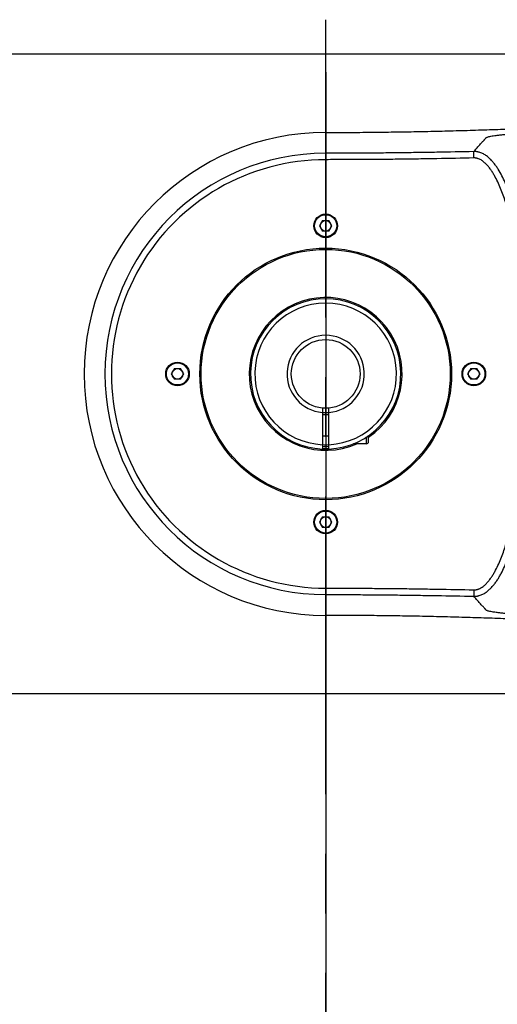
# Model space of a CAD drawing. Header units: millimetres. Extents: x 20 to 4180, y 42 to 2950.
# Tile 21 of 133: x 680 to 819, y 1741 to 2028. Entities that reach past the tile are written whole.
import ezdxf

# ---------------------------------------------------------------- set-up
doc = ezdxf.new("R2010")
doc.units = ezdxf.units.MM
doc.header["$LTSCALE"] = 231.275
doc.header["$PDMODE"] = 3
doc.header["$PDSIZE"] = 0.3
doc.linetypes.add('CENTER', pattern=[0.6, 0.375, -0.075, 0.075, -0.075])
doc.layers.get('0').update_dxf_attribs({"linetype": 'CONTINUOUS'})
doc.layers.get('Defpoints').update_dxf_attribs({"linetype": 'CONTINUOUS'})
for name, color, linetype in [('BASE_ASM_PBL11', 7, 'CONTINUOUS'), ('DEFAULT_1', 7, 'CENTER'), ('SCREW_ASM_PBL16', 7, 'CONTINUOUS'), ('TOP_ASM_PBL17', 7, 'CONTINUOUS'), ('TOP_VIEW_VBL10', 7, 'CONTINUOUS')]:
    doc.layers.add(name, color=color, linetype=linetype)
doc.styles.get("Standard").update_dxf_attribs({"font": 'malgun.ttf'})
doc.dimstyles.new('DIMSTYLE_1', dxfattribs={"dimtxt": 20, "dimasz": 7.5, "dimexe": 1, "dimexo": 0.5, "dimgap": 1, "dimtad": 1, "dimlfac": 0.8, "dimdsep": 46, "dimtxsty": 'Standard', "dimblk": '_FILLED', "dimblk1": '_FILLED', "dimblk2": '_FILLED', "dimcen": 0.09, "dimclrt": 134, "dimazin": 2, "dimtp": 0.5, "dimtm": 0.5, "dimtfac": 1, "dimtofl": 0, "dimtmove": 0, "dimatfit": 3, "dimldrblk": '_FILLED', "dimfxl": 1, "dimtolj": 1, "dimarcsym": 0})

# ---------------------------------------------------------------- blocks, each defined once
blk = doc.blocks.new('_FILLED')
at = {"color": 0, "linetype": 'ByBlock'}
blk.add_solid([(0, 0), (-1, 0.2), (-1, -0.2)], dxfattribs=at)
blk = doc.blocks.new('*D2')
at = {"color": 0, "lineweight": -2, "transparency": 16777216}
for p, q in [((768.75, 2012.8), (768.75, 1483.75)), ((1018.75, 2012.8), (1018.75, 1483.75)), ((776.25, 1484.75), (1011.25, 1484.75))]:
    blk.add_line(p, q, dxfattribs=at)
at = {"layer": 'Defpoints', "color": 0, "transparency": 16777216}
for p in [(768.75, 2013.3), (1018.75, 2013.3), (1018.75, 1484.75)]:
    blk.add_point(p, dxfattribs=at)
at = {"color": 0, "lineweight": -2, "transparency": 16777216, "xscale": 7.5, "yscale": 7.5, "zscale": 7.5, "rotation": 180}
blk.add_blockref('_FILLED', (768.75, 1484.75), dxfattribs=at)
at = {"color": 0, "lineweight": -2, "transparency": 16777216, "xscale": 7.5, "yscale": 7.5, "zscale": 7.5}
blk.add_blockref('_FILLED', (1018.75, 1484.75), dxfattribs=at)
at = {"color": 134, "transparency": 16777216, "insert": (893.75, 1512.42), "char_height": 20, "width": 46, "attachment_point": 2, "line_spacing_factor": 0.9}
blk.add_mtext('\\A1;200', dxfattribs=at)
blk = doc.blocks.new('*D30')
at = {"color": 134, "transparency": 16777216}
for p, q in [((1578.3, 2012.14), (642.99, 2012.14)), ((647.99, 2012.14), (647.99, 1919.02)), ((647.99, 1825.89), (647.99, 1919.02)), ((1578.3, 1825.89), (642.99, 1825.89))]:
    blk.add_line(p, q, dxfattribs=at)
at = {"color": 134, "transparency": 16777216, "xscale": 7.5, "yscale": 7.5, "zscale": 7.5}
for p, rotation in [((647.99, 2012.14), 90), ((647.99, 1825.89), 270)]:
    blk.add_blockref('_FILLED', p, dxfattribs=dict(at, rotation=rotation))
at = {"color": 134, "transparency": 16777216, "insert": (622.99, 1919.02), "char_height": 20, "width": 46, "attachment_point": 2, "rotation": 90, "line_spacing_factor": 0.9}
blk.add_mtext('149', dxfattribs=at)
blk = doc.blocks.new('SCREW_ASM_PBL16', base_point=(769.55, 1913.09))
at = {"layer": 'SCREW_ASM_PBL16', "color": 7}
for p, q in [((767.36, 1909.06), (767.36, 1897.16)), ((769.23, 1907.14), (767.36, 1907.14)), ((769.23, 1897.16), (769.23, 1909.06)), ((769.23, 1900.89), (767.36, 1900.89)), ((780.17, 1898.71), (780.17, 1900.66)), ((780.8, 1899.33), (780.8, 1901.09)), ((780.17, 1898.71), (776.41, 1898.71))]:
    blk.add_line(p, q, dxfattribs=at)
blk.add_circle((768.3, 1919.02), 10, dxfattribs=at)
for centre, radius, start, end in [((768.3, 1919.02), 21.88, 272.4563, 267.5437), ((768.3, 1919.02), 20.62, 272.6052, 267.3947), ((768.3, 1919.02), 11.25, 274.7802, 265.2198), ((780.17, 1899.33), 0.625, 270, 360)]:
    blk.add_arc(centre, radius, start, end, dxfattribs=at)
blk = doc.blocks.new('TOP_ASM_PBL17', base_point=(913.31, 1919.02))
at = {"layer": 'TOP_ASM_PBL17', "color": 7}
for p, q in [((768.3, 1989.32), (768.3, 1983.26)), ((767.39, 1963.71), (766.49, 1962.14)), ((767.39, 1963.71), (769.2, 1963.71)), ((770.1, 1962.14), (769.2, 1963.71)), ((766.49, 1962.14), (767.39, 1960.58)), ((769.2, 1960.58), (770.1, 1962.14)), ((769.2, 1960.58), (767.39, 1960.58)), ((724.27, 1920.58), (723.37, 1919.02)), ((724.27, 1920.58), (726.07, 1920.58)), ((726.97, 1919.02), (726.07, 1920.58)), ((810.52, 1920.58), (809.62, 1919.02)), ((810.52, 1920.58), (812.32, 1920.58)), ((813.22, 1919.02), (812.32, 1920.58)), ((723.37, 1919.02), (724.27, 1917.46)), ((726.07, 1917.46), (726.97, 1919.02)), ((809.62, 1919.02), (810.52, 1917.46)), ((812.32, 1917.46), (813.22, 1919.02)), ((726.07, 1917.46), (724.27, 1917.46)), ((812.32, 1917.46), (810.52, 1917.46)), ((767.39, 1877.46), (766.49, 1875.89)), ((766.49, 1875.89), (767.39, 1874.33)), ((767.39, 1877.46), (769.2, 1877.46)), ((770.1, 1875.89), (769.2, 1877.46)), ((769.2, 1874.33), (770.1, 1875.89)), ((769.2, 1874.33), (767.39, 1874.33)), ((768.3, 1854.78), (768.3, 1848.72))]:
    blk.add_line(p, q, dxfattribs=at)
for centre, radius in [((768.3, 1962.14), 3.44), ((768.3, 1962.14), 3.22), ((768.3, 1962.14), 1.56), ((768.3, 1919.02), 36.62), ((768.3, 1919.02), 36.25), ((725.17, 1919.02), 3.44), ((725.17, 1919.02), 3.22), ((725.17, 1919.02), 1.56), ((811.42, 1919.02), 3.44), ((811.42, 1919.02), 3.22), ((811.42, 1919.02), 1.56), ((768.3, 1875.89), 3.44), ((768.3, 1875.89), 3.22), ((768.3, 1875.89), 1.56)]:
    blk.add_circle(centre, radius, dxfattribs=at)
for centre, radius, start, end in [((768.3, 1919.02), 70.3, 90, 270), ((768.3, 1919.02), 64.24, 90, 270), ((768.3, 1919.02), 62.37, 89.9858, 270.0142), ((768.3, 1919.02), 22.25, 304.1865, 294.0683), ((768.3, 1919.02), 11.25, 265.2198, 274.7802), ((768.3, 1902.14), 3.75, 255.5166, 284.4834), ((768.3, 1902.14), 4.25, 257.2547, 282.7453), ((768.3, 1919.02), 21.75, 267.5294, 272.4706), ((768.3, 1919.02), 21.88, 267.5438, 272.4562)]:
    blk.add_arc(centre, radius, start, end, dxfattribs=at)
for points, knots in [([(768.3, 1989.32), (769.4, 1989.34), (771.06, 1989.34), (773.28, 1989.33), (775.49, 1989.33), (778.26, 1989.35), (781.58, 1989.38), (784.89, 1989.42), (788.2, 1989.46), (791.5, 1989.51), (795.88, 1989.59), (801.34, 1989.71), (807.87, 1989.88), (814.34, 1990.08), (822.85, 1990.38), (833.31, 1990.81), (845.62, 1991.44), (855.65, 1992.02), (863.47, 1992.53), (867.31, 1992.79), (869.21, 1992.92)], [0, 0, 0, 0, 0.032901, 0.049348, 0.065792, 0.098663, 0.131505, 0.164307, 0.197061, 0.229755, 0.26238, 0.327385, 0.391998, 0.456142, 0.51974, 0.644997, 0.767175, 0.885696, 0.943409, 1, 1, 1, 1]), ([(811.4, 1983.75), (811.66, 1984.05), (812.06, 1984.5), (812.59, 1985.09), (812.99, 1985.53), (813.39, 1985.98), (813.72, 1986.35), (813.99, 1986.64), (814.19, 1986.87), (814.35, 1987.05), (814.49, 1987.2), (814.59, 1987.31), (814.69, 1987.42), (814.79, 1987.53), (814.88, 1987.65), (814.99, 1987.77), (815.16, 1987.89), (815.44, 1988), (815.86, 1988.12), (816.42, 1988.24), (817.14, 1988.36), (818.01, 1988.48), (819.05, 1988.61), (820.25, 1988.74), (821.62, 1988.88), (823.77, 1989.07), (826.87, 1989.31), (831.02, 1989.6), (835.68, 1989.9), (840.75, 1990.2), (848.06, 1990.63), (855.64, 1991.05), (863.44, 1991.49), (867.42, 1991.72), (869.43, 1991.83)], [0, 0, 0, 0, 0.019881, 0.029823, 0.039766, 0.04971, 0.059655, 0.064628, 0.069601, 0.074575, 0.077062, 0.079546, 0.082035, 0.084531, 0.08698, 0.089519, 0.092636, 0.097393, 0.104545, 0.114129, 0.126204, 0.140853, 0.158222, 0.178335, 0.201221, 0.226909, 0.286469, 0.356324, 0.434839, 0.519927, 0.609983, 0.800495, 0.899399, 1, 1, 1, 1]), ([(811.4, 1983.75), (807.8, 1983.67), (802.42, 1983.56), (795.23, 1983.45), (789.85, 1983.38), (785.36, 1983.33), (781.77, 1983.31), (779.07, 1983.29), (776.38, 1983.27), (772.79, 1983.26), (770.09, 1983.29), (768.3, 1983.26)], [0, 0, 0, 0, 0.25, 0.375001, 0.500001, 0.625001, 0.687501, 0.750002, 0.812502, 0.875002, 1, 1, 1, 1]), ([(811.4, 1854.28), (811.58, 1854.27), (811.85, 1854.27), (812.21, 1854.31), (812.47, 1854.36), (812.74, 1854.43), (813.09, 1854.53), (813.52, 1854.67), (814.02, 1854.88), (814.67, 1855.22), (815.27, 1855.64), (815.82, 1856.12), (816.35, 1856.62), (816.97, 1857.28), (817.65, 1858.14), (818.27, 1859.04), (818.84, 1859.97), (819.55, 1861.24), (820.35, 1862.88), (821.19, 1864.89), (822.19, 1867.63), (823.27, 1871.11), (824.35, 1875.34), (825.23, 1879.62), (825.92, 1883.93), (826.47, 1888.27), (826.84, 1891.89), (827.09, 1894.79), (827.33, 1897.69), (827.6, 1901.32), (827.87, 1905.68), (828.13, 1911.5), (828.28, 1918.78), (828.15, 1926.06), (827.89, 1931.87), (827.64, 1936.23), (827.32, 1940.59), (826.95, 1944.94), (826.52, 1949.29), (825.99, 1953.62), (825.31, 1957.94), (824.46, 1962.22), (823.4, 1966.46), (822.35, 1969.95), (821.36, 1972.69), (820.54, 1974.71), (819.61, 1976.69), (818.73, 1978.28), (817.93, 1979.5), (817.28, 1980.38), (816.56, 1981.21), (815.78, 1981.97), (814.93, 1982.65), (814.14, 1983.11), (813.46, 1983.39), (813.03, 1983.53), (812.68, 1983.62), (812.41, 1983.68), (812.14, 1983.73), (811.96, 1983.75), (811.87, 1983.76)], [0, 0, 0, 0, 0.00386, 0.005808, 0.007761, 0.009713, 0.011665, 0.015568, 0.019472, 0.023377, 0.031184, 0.035091, 0.038997, 0.046809, 0.054622, 0.062435, 0.070248, 0.078062, 0.093687, 0.109313, 0.12494, 0.156191, 0.187444, 0.218696, 0.24995, 0.281203, 0.312458, 0.328085, 0.343712, 0.374967, 0.406221, 0.437476, 0.499982, 0.562488, 0.593742, 0.624996, 0.656251, 0.687506, 0.71876, 0.750014, 0.781268, 0.812521, 0.843773, 0.875025, 0.890652, 0.906278, 0.921904, 0.937527, 0.945341, 0.953153, 0.960966, 0.968777, 0.976586, 0.984391, 0.988295, 0.992197, 0.994149, 0.996102, 0.998055, 1, 1, 1, 1]), ([(811.46, 1981.88), (811.45, 1982), (811.45, 1982.24), (811.44, 1982.58), (811.43, 1982.89), (811.42, 1983.13), (811.42, 1983.3), (811.42, 1983.41), (811.41, 1983.51), (811.41, 1983.59), (811.41, 1983.65), (811.41, 1983.68), (811.4, 1983.71), (811.4, 1983.73), (811.4, 1983.74), (811.4, 1983.75), (811.4, 1983.75), (811.41, 1983.76)], [0, 0, 0, 0, 0.190668, 0.374328, 0.544232, 0.694133, 0.759827, 0.818523, 0.869682, 0.912835, 0.947586, 0.961713, 0.97363, 0.983312, 0.990817, 0.995928, 1, 1, 1, 1]), ([(811.87, 1983.76), (811.83, 1983.76), (811.67, 1983.76), (811.52, 1983.76), (811.4, 1983.75)], [0, 0, 0, 0, 0.250897, 1, 1, 1, 1]), ([(768.31, 1981.38), (768.31, 1981.62), (768.31, 1981.96), (768.31, 1982.39), (768.3, 1982.67), (768.3, 1982.9), (768.3, 1983.06), (768.3, 1983.16), (768.3, 1983.21), (768.3, 1983.24), (768.3, 1983.25), (768.3, 1983.26)], [0, 0, 0, 0, 0.374827, 0.544957, 0.695063, 0.819629, 0.91408, 0.948881, 0.974947, 0.992037, 1, 1, 1, 1]), ([(811.46, 1981.88), (807.86, 1981.8), (802.47, 1981.69), (795.28, 1981.58), (789.89, 1981.51), (785.39, 1981.46), (781.8, 1981.43), (779.1, 1981.42), (776.4, 1981.4), (772.81, 1981.39), (770.11, 1981.41), (768.31, 1981.38)], [0, 0, 0, 0, 0.25, 0.375001, 0.500001, 0.625001, 0.687501, 0.750002, 0.812502, 0.875002, 1, 1, 1, 1]), ([(811.46, 1856.15), (811.5, 1856.15), (811.59, 1856.15), (811.72, 1856.15), (811.85, 1856.15), (811.98, 1856.17), (812.11, 1856.2), (812.28, 1856.24), (812.49, 1856.3), (812.73, 1856.38), (813.06, 1856.5), (813.45, 1856.69), (813.9, 1856.97), (814.31, 1857.29), (814.7, 1857.64), (815.2, 1858.12), (815.78, 1858.78), (816.4, 1859.62), (816.97, 1860.5), (817.68, 1861.7), (818.46, 1863.26), (819.29, 1865.18), (820.03, 1867.14), (820.69, 1869.12), (821.3, 1871.13), (822.04, 1873.82), (822.84, 1877.21), (823.62, 1881.32), (824.24, 1885.46), (824.73, 1889.62), (825.13, 1893.78), (825.48, 1897.95), (825.78, 1902.12), (826.02, 1906.3), (826.27, 1911.87), (826.4, 1918.85), (826.25, 1927.22), (825.9, 1934.18), (825.5, 1939.75), (825.16, 1943.92), (824.77, 1948.08), (824.29, 1952.24), (823.68, 1956.38), (822.91, 1960.49), (822.12, 1963.89), (821.39, 1966.58), (820.8, 1968.59), (820.14, 1970.58), (819.41, 1972.54), (818.6, 1974.47), (817.83, 1976.03), (817.15, 1977.25), (816.59, 1978.14), (815.99, 1978.99), (815.43, 1979.66), (814.95, 1980.17), (814.57, 1980.52), (814.17, 1980.86), (813.75, 1981.17), (813.29, 1981.43), (812.89, 1981.6), (812.56, 1981.72), (812.31, 1981.79), (812.06, 1981.85), (811.88, 1981.89), (811.8, 1981.89)], [0, 0, 0, 0, 0.000977, 0.001953, 0.002929, 0.003906, 0.004882, 0.005859, 0.007812, 0.009765, 0.011718, 0.015623, 0.019528, 0.023433, 0.027339, 0.031246, 0.039056, 0.046868, 0.05468, 0.062493, 0.078116, 0.093741, 0.109366, 0.124991, 0.140617, 0.156243, 0.187492, 0.218742, 0.249992, 0.281243, 0.312495, 0.343746, 0.374997, 0.406249, 0.437501, 0.500001, 0.562502, 0.625003, 0.656254, 0.687506, 0.718757, 0.750008, 0.781259, 0.812509, 0.843758, 0.859384, 0.875009, 0.890635, 0.90626, 0.921885, 0.937508, 0.945321, 0.953133, 0.960945, 0.968756, 0.972663, 0.976569, 0.980475, 0.98438, 0.988285, 0.99219, 0.994143, 0.996096, 0.998049, 1, 1, 1, 1]), ([(768.31, 1856.65), (768.31, 1856.53), (768.31, 1856.3), (768.3, 1855.96), (768.3, 1855.64), (768.29, 1855.4), (768.29, 1855.23), (768.29, 1855.12), (768.29, 1855.02), (768.29, 1854.94), (768.29, 1854.88), (768.29, 1854.83), (768.29, 1854.81), (768.29, 1854.79), (768.29, 1854.78), (768.3, 1854.78)], [0, 0, 0, 0, 0.190813, 0.374613, 0.544649, 0.694672, 0.760421, 0.819168, 0.870371, 0.913559, 0.948333, 0.974376, 0.984048, 0.991451, 1, 1, 1, 1]), ([(768.3, 1854.78), (770.09, 1854.75), (772.79, 1854.77), (776.38, 1854.77), (779.07, 1854.75), (781.77, 1854.73), (785.36, 1854.7), (789.85, 1854.66), (795.23, 1854.58), (802.42, 1854.47), (807.8, 1854.36), (811.4, 1854.28)], [0, 0, 0, 0, 0.124998, 0.187498, 0.249999, 0.312499, 0.374999, 0.499999, 0.624999, 0.75, 1, 1, 1, 1]), ([(768.31, 1856.65), (770.11, 1856.62), (772.81, 1856.65), (776.4, 1856.64), (779.1, 1856.62), (781.8, 1856.6), (785.39, 1856.57), (789.89, 1856.53), (795.28, 1856.46), (802.47, 1856.34), (807.86, 1856.24), (811.46, 1856.15)], [0, 0, 0, 0, 0.124999, 0.187499, 0.249999, 0.312499, 0.374999, 0.499999, 0.625, 0.75, 1, 1, 1, 1]), ([(811.46, 1856.15), (811.45, 1856.03), (811.44, 1855.8), (811.43, 1855.46), (811.42, 1855.15), (811.41, 1854.9), (811.4, 1854.73), (811.4, 1854.62), (811.39, 1854.53), (811.39, 1854.45), (811.39, 1854.39), (811.39, 1854.35), (811.39, 1854.33), (811.39, 1854.31), (811.39, 1854.3), (811.39, 1854.29), (811.39, 1854.28), (811.39, 1854.28)], [0, 0, 0, 0, 0.19087, 0.374709, 0.544747, 0.69472, 0.760421, 0.819103, 0.870227, 0.913321, 0.947992, 0.962071, 0.973934, 0.983559, 0.991006, 0.996045, 1, 1, 1, 1]), ([(869.43, 1846.21), (867.42, 1846.32), (863.44, 1846.54), (855.64, 1846.98), (848.06, 1847.41), (840.75, 1847.83), (835.68, 1848.14), (831.02, 1848.43), (826.87, 1848.72), (823.77, 1848.96), (821.62, 1849.16), (820.25, 1849.29), (819.05, 1849.42), (818.01, 1849.55), (817.14, 1849.68), (816.42, 1849.8), (815.86, 1849.92), (815.44, 1850.03), (815.16, 1850.14), (814.99, 1850.27), (814.88, 1850.39), (814.79, 1850.5), (814.69, 1850.61), (814.55, 1850.76), (814.39, 1850.95), (814.19, 1851.17), (813.99, 1851.39), (813.72, 1851.69), (813.39, 1852.06), (812.99, 1852.5), (812.59, 1852.95), (812.06, 1853.54), (811.66, 1853.98), (811.4, 1854.28)], [0, 0, 0, 0, 0.100602, 0.199505, 0.390019, 0.480073, 0.565165, 0.643677, 0.713535, 0.773102, 0.798784, 0.821679, 0.841766, 0.859158, 0.873831, 0.88584, 0.895453, 0.902647, 0.907349, 0.910447, 0.913012, 0.915477, 0.917965, 0.920451, 0.925425, 0.930398, 0.935371, 0.940344, 0.950289, 0.960234, 0.970177, 0.980119, 1, 1, 1, 1]), ([(869.21, 1845.11), (867.31, 1845.25), (863.47, 1845.51), (855.65, 1846.01), (845.62, 1846.6), (833.31, 1847.22), (822.85, 1847.66), (814.34, 1847.96), (807.87, 1848.16), (801.34, 1848.33), (795.88, 1848.45), (791.5, 1848.52), (788.2, 1848.58), (784.89, 1848.62), (781.58, 1848.65), (778.26, 1848.68), (775.49, 1848.71), (773.28, 1848.71), (771.06, 1848.7), (769.4, 1848.7), (768.3, 1848.72)], [0, 0, 0, 0, 0.056591, 0.114304, 0.232825, 0.355003, 0.48026, 0.543858, 0.608002, 0.672615, 0.73762, 0.770245, 0.802939, 0.835693, 0.868495, 0.901337, 0.934208, 0.950652, 0.967099, 1, 1, 1, 1])]:
    blk.add_open_spline(points, degree=3, knots=knots, dxfattribs=at)
blk.add_open_spline([(811.8, 1981.89), (811.68, 1981.89), (811.57, 1981.89), (811.46, 1981.88)], degree=3, dxfattribs=at)
blk = doc.blocks.new('BASE_ASM_PBL11', base_point=(1203.957, 1919.018))
at = {"layer": 'BASE_ASM_PBL11', "color": 134}
dim = blk.add_linear_dim(base=(647.994, 1825.893), p1=(1578.795, 2012.143), p2=(1578.795, 1825.893), angle=270, dimstyle='DIMSTYLE_1', dxfattribs=at)
dim.commit()
dim.dimension.update_dxf_attribs({"geometry": '*D30', "text_midpoint": (647.994, 1919.465), "dimtype": 160})
blk = doc.blocks.new('TOP_VIEW_VBL10', base_point=(1203.96, 1919.02))
at = {"layer": 'BASE_ASM_PBL11'}
blk.add_blockref('BASE_ASM_PBL11', (1203.96, 1919.02), dxfattribs=at)
at = {"layer": 'SCREW_ASM_PBL16'}
blk.add_blockref('SCREW_ASM_PBL16', (769.55, 1913.09), dxfattribs=at)
at = {"layer": 'TOP_ASM_PBL17'}
blk.add_blockref('TOP_ASM_PBL17', (913.31, 1919.02), dxfattribs=at)

msp = doc.modelspace()

# ---------------------------------------------------------------- linework, layer by layer
at = {"layer": 'DEFAULT_1', "color": 1}
msp.add_line((768.735, 2028.125), (768.735, 465), dxfattribs=at)

# ---------------------------------------------------------------- block references
at = {"layer": 'TOP_VIEW_VBL10'}
msp.add_blockref('TOP_VIEW_VBL10', (1204.412, 1925), dxfattribs=at)

# ---------------------------------------------------------------- dimensions: what is measured, and where the dimension line sits
at = {"color": 134}
dim = msp.add_linear_dim(base=(1018.75, 1484.75), p1=(768.75, 2013.303), p2=(1018.75, 2013.303), dimstyle='DIMSTYLE_1', dxfattribs=at)
dim.commit()
dim.dimension.update_dxf_attribs({"geometry": '*D2', "text_midpoint": (893.753, 1484.75), "dimtype": 160})

doc.saveas('drawing.dxf')
